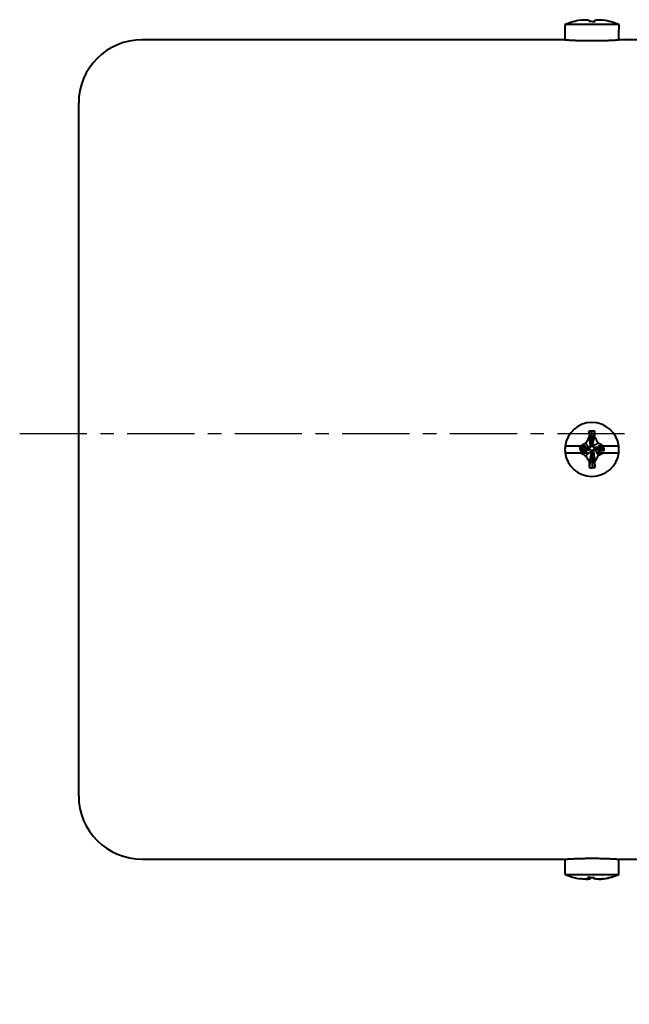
# Model space of a CAD drawing. Header units: inches. Extents: x -753 to 5070, y -3075 to 1581.
# Tile 76 of 178: x 3610 to 3667, y -2150 to -2057. Entities that reach past the tile are written whole.
import ezdxf

# ---------------------------------------------------------------- set-up
doc = ezdxf.new("R2010")
doc.units = ezdxf.units.IN
doc.header["$LTSCALE"] = 10
doc.header["$MEASUREMENT"] = 0
doc.linetypes.add('CENTER', pattern=[10.16, 6.35, -1.27, 1.27, -1.27])
doc.layers.add('3中心线层', color=1, linetype='CENTER')
doc.layers.add('7标注层', color=4, linetype='Continuous')
doc.layers.add('图层2', color=4, linetype='Continuous', lineweight=40)
doc.styles.add('PC_TEXTSTYLE', font='isocp.shx', dxfattribs={"width": 0.8, "bigfont": 'HZFS.SHX'})
doc.styles.add('TH_GBDIM', font='romans.shx', dxfattribs={"width": 0.8, "bigfont": 'gbcbig.shx'})
doc.dimstyles.new('角度标注', dxfattribs={"dimtxt": 3.5, "dimasz": 3, "dimexe": 2, "dimexo": 0, "dimgap": 1, "dimtad": 1, "dimtih": 1, "dimtoh": 1, "dimdsep": 46, "dimtxsty": 'PC_TEXTSTYLE', "dimsah": 1, "dimcen": 0.09, "dimclrd": 4, "dimclrt": 3, "dimadec": 0, "dimazin": 0, "dimtfac": 0.7, "dimtmove": 0, "dimatfit": 0, "dimfxl": 1, "dimtzin": 0, "dimarcsym": 0})

# ---------------------------------------------------------------- blocks, each defined once
blk = doc.blocks.new('*D363')
at = {"layer": '7标注层', "color": 0, "lineweight": -2, "transparency": 16777216}
blk.add_line((3781.586, -2139.547), (3771.309, -2150.292), dxfattribs=at)
at = {"layer": '7标注层', "color": 4, "lineweight": -2, "transparency": 16777216}
for start, end in [(182.36414, 199.96086), (206.393, 223.91246)]:
    blk.add_arc((3822.948, -2096.299), 72.711, start, end, dxfattribs=at)
at = {"layer": '7标注层', "color": 4, "transparency": 16777216}
for points in [[(3749.799, -2099.308), (3750.799, -2099.288), (3750.237, -2096.299)], [(3770.92, -2146.374), (3770.214, -2147.083), (3772.692, -2148.846)]]:
    blk.add_solid(points, dxfattribs=at)
at = {"layer": 'Defpoints', "color": 0, "transparency": 16777216}
for p in [(3649.272, -2096.299), (3822.948, -2096.299), (3875.702, -2096.299), (3752.856, -2115.639), (3781.586, -2139.547)]:
    blk.add_point(p, dxfattribs=at)
at = {"layer": '7标注层', "color": 3, "transparency": 16777216, "insert": (3756.086, -2124.871), "char_height": 5.5, "attachment_point": 5, "style": 'TH_GBDIM'}
blk.add_mtext('45%%d', dxfattribs=at)

msp = doc.modelspace()

# ---------------------------------------------------------------- linework, layer by layer
at = {"layer": '3中心线层', "ltscale": 0.1}
msp.add_line((3609.878, -2096.299), (3875.702, -2096.299), dxfattribs=at)
at = {"layer": '图层2', "color": 0}
for p, q in [((3661.398, -2058.089), (3661.418, -2058.089)), ((3661.398, -2058.089), (3661.398, -2059.066)), ((3661.418, -2058.089), (3661.418, -2057.614)), ((3666.478, -2057.614), (3661.418, -2057.614)), ((3666.478, -2057.614), (3666.478, -2058.089)), ((3666.498, -2058.089), (3666.478, -2058.089)), ((3666.498, -2059.064), (3666.498, -2058.089)), ((3661.429, -2059.064), (3621.448, -2059.064)), ((3668.448, -2059.064), (3666.498, -2059.064)), ((3615.448, -2130.564), (3615.448, -2065.064)), ((3663.889, -2097.218), (3663.941, -2096.069)), ((3662.851, -2097.495), (3661.418, -2097.495)), ((3661.418, -2098.133), (3662.872, -2098.133)), ((3662.801, -2097.603), (3662.801, -2097.795)), ((3663.566, -2097.712), (3662.801, -2097.603)), ((3663.566, -2097.776), (3662.801, -2097.795)), ((3663.566, -2097.776), (3663.566, -2097.712)), ((3663.884, -2097.329), (3663.948, -2097.329)), ((3664.012, -2098.094), (3663.948, -2098.094)), ((3664.331, -2097.648), (3664.331, -2097.712)), ((3664.476, -2097.664), (3665.096, -2097.731)), ((3665.027, -2098.133), (3666.478, -2098.133)), ((3666.478, -2097.495), (3665.041, -2097.495)), ((3665.096, -2097.922), (3665.096, -2097.731)), ((3664.007, -2098.22), (3663.955, -2099.539)), ((3621.448, -2136.564), (3641.948, -2136.564)), ((3641.948, -2136.564), (3661.398, -2136.564)), ((3661.398, -2136.564), (3661.398, -2137.539)), ((3666.467, -2136.564), (3668.448, -2136.564)), ((3666.498, -2137.539), (3666.498, -2136.562)), ((3661.4, -2137.539), (3661.398, -2137.539)), ((3661.4, -2138.014), (3661.4, -2137.539)), ((3661.4, -2138.014), (3666.443, -2138.014)), ((3666.443, -2137.539), (3666.443, -2138.014)), ((3666.498, -2137.539), (3666.443, -2137.539)), ((3666.496, -2138.014), (3666.496, -2137.539))]:
    msp.add_line(p, q, dxfattribs=at)
for centre, radius, start, end in [((3663.948, -2063.864), 6.742, 99.18112, 112.03874), ((3663.948, -2063.864), 6.742, 67.96126, 80.79176), ((3621.448, -2065.064), 6, 90, 180), ((3663.948, -2097.814), 2.55, 7.18076, 172.81924), ((3663.948, -2097.814), 2.55, 172.81924, 187.18076), ((3663.948, -2097.814), 2.55, 187.18076, 352.81924), ((3663.948, -2097.814), 2.55, 352.81924, 7.18076), ((3621.448, -2130.564), 6, 180, 270)]:
    msp.add_arc(centre, radius, start, end, dxfattribs=at)
for centre, major_axis, ratio, start_param, end_param in [((3663.948, -2062.025), (-6.112, 0), 0.766866, 4.71119, 4.758433), ((3663.948, -2099.786), (6.292, 0), 0.590825, 1.526208, 1.571988), ((3663.948, -2095.616), (-6.112, 0), 0.641808, 1.524752, 1.571995), ((3663.921, -2131.764), (0, 6.742), 0.996514, 2.756944, 2.980879), ((3663.921, -2131.764), (0, 6.742), 0.996514, 3.301833, 3.526241), ((3663.975, -2131.764), (0, -6.742), 0.996514, 0.163379, 0.384649), ((3664.131, -2133.603), (6.081, 0.606), 0.764193, 4.58149, 4.628733)]:
    msp.add_ellipse(centre, major_axis=major_axis, ratio=ratio, start_param=start_param, end_param=end_param, dxfattribs=at)
for points, knots in [([(3662.872, -2057.208), (3662.953, -2057.197), (3663.033, -2057.188), (3663.196, -2057.174), (3663.278, -2057.169), (3663.361, -2057.165)], [0, 0, 0, 0, 0.5, 0.5, 1, 1, 1, 1]), ([(3663.361, -2057.165), (3663.416, -2057.17), (3663.473, -2057.177), (3663.588, -2057.198), (3663.646, -2057.212), (3663.704, -2057.229)], [0, 0, 0, 0, 0.5, 0.5, 1, 1, 1, 1]), ([(3664.195, -2057.226), (3664.255, -2057.21), (3664.313, -2057.197), (3664.429, -2057.177), (3664.485, -2057.17), (3664.541, -2057.165)], [0, 0, 0, 0, 0.5, 0.5, 1, 1, 1, 1]), ([(3661.398, -2059.064), (3661.398, -2059.064), (3661.406, -2059.064), (3661.43, -2059.066), (3661.451, -2059.067), (3661.455, -2059.067), (3661.464, -2059.068), (3661.469, -2059.068), (3661.484, -2059.069), (3661.496, -2059.07), (3661.532, -2059.072), (3661.588, -2059.076), (3661.659, -2059.08), (3661.718, -2059.084), (3661.738, -2059.085), (3661.781, -2059.087), (3661.804, -2059.088), (3661.874, -2059.092), (3661.973, -2059.097), (3662.14, -2059.106), (3662.264, -2059.111), (3662.361, -2059.115), (3662.394, -2059.117), (3662.461, -2059.119), (3662.496, -2059.121), (3662.6, -2059.124), (3662.742, -2059.129), (3662.892, -2059.133), (3663.008, -2059.136), (3663.047, -2059.137), (3663.106, -2059.139), (3663.126, -2059.139), (3663.166, -2059.14), (3663.266, -2059.142), (3663.448, -2059.145), (3663.694, -2059.147), (3663.861, -2059.148), (3663.967, -2059.148), (3663.988, -2059.148), (3664.03, -2059.148), (3664.093, -2059.148), (3664.155, -2059.147), (3664.279, -2059.146), (3664.444, -2059.145), (3664.605, -2059.142), (3664.725, -2059.14), (3664.765, -2059.139), (3664.845, -2059.137), (3664.884, -2059.136), (3665, -2059.134), (3665.15, -2059.129), (3665.293, -2059.124), (3665.397, -2059.121), (3665.431, -2059.119), (3665.498, -2059.117), (3665.531, -2059.115), (3665.629, -2059.111), (3665.753, -2059.106), (3665.92, -2059.098), (3666.02, -2059.092), (3666.078, -2059.089), (3666.089, -2059.089), (3666.112, -2059.087), (3666.123, -2059.087), (3666.156, -2059.085), (3666.176, -2059.084), (3666.235, -2059.08), (3666.307, -2059.076), (3666.363, -2059.072), (3666.399, -2059.07), (3666.411, -2059.069), (3666.431, -2059.068), (3666.44, -2059.068), (3666.465, -2059.066), (3666.49, -2059.064), (3666.498, -2059.064), (3666.498, -2059.064)], [0, 0, 0, 0, 0.031159, 0.062412, 0.062412, 0.070225, 0.070225, 0.078039, 0.078039, 0.093665, 0.093665, 0.124918, 0.156171, 0.156171, 0.171797, 0.171797, 0.187424, 0.187424, 0.218677, 0.24993, 0.281183, 0.281183, 0.296809, 0.296809, 0.312436, 0.312436, 0.343688, 0.374941, 0.374941, 0.390568, 0.390568, 0.398381, 0.398381, 0.406194, 0.437447, 0.4687, 0.499953, 0.499953, 0.507766, 0.507766, 0.51558, 0.531206, 0.531206, 0.562459, 0.593712, 0.593712, 0.609338, 0.609338, 0.624965, 0.624965, 0.656218, 0.687471, 0.687471, 0.703097, 0.703097, 0.718724, 0.718724, 0.749977, 0.781229, 0.812482, 0.812482, 0.820296, 0.820296, 0.828109, 0.828109, 0.843735, 0.843735, 0.874988, 0.906241, 0.906241, 0.921868, 0.921868, 0.937494, 0.937494, 0.968747, 1, 1, 1, 1]), ([(3663.701, -2096.601), (3663.642, -2096.703), (3663.583, -2096.806), (3663.468, -2097.014), (3663.411, -2097.118), (3663.355, -2097.224)], [0, 0, 0, 0, 0.5, 0.5, 1, 1, 1, 1]), ([(3664.536, -2097.218), (3664.479, -2097.112), (3664.422, -2097.006), (3664.308, -2096.795), (3664.25, -2096.69), (3664.192, -2096.586)], [0, 0, 0, 0, 0.5, 0.5, 1, 1, 1, 1]), ([(3663.379, -2097.495), (3663.331, -2097.495), (3663.285, -2097.495), (3663.195, -2097.495), (3663.151, -2097.495), (3663.02, -2097.495), (3662.935, -2097.495), (3662.851, -2097.495)], [0, 0, 0, 0, 0.25, 0.25, 0.5, 0.5, 1, 1, 1, 1]), ([(3662.872, -2098.133), (3662.953, -2098.179), (3663.033, -2098.225), (3663.196, -2098.315), (3663.278, -2098.36), (3663.361, -2098.404)], [0, 0, 0, 0, 0.5, 0.5, 1, 1, 1, 1]), ([(3662.872, -2098.133), (3662.987, -2098.133), (3663.1, -2098.133), (3663.266, -2098.133), (3663.32, -2098.133), (3663.427, -2098.133), (3663.48, -2098.133), (3663.531, -2098.133)], [0, 0, 0, 0, 0.5, 0.5, 0.75, 0.75, 1, 1, 1, 1]), ([(3664.4, -2098.133), (3664.456, -2098.133), (3664.51, -2098.133), (3664.618, -2098.133), (3664.67, -2098.133), (3664.826, -2098.133), (3664.927, -2098.133), (3665.027, -2098.133)], [0, 0, 0, 0, 0.25, 0.25, 0.5, 0.5, 1, 1, 1, 1]), ([(3665.041, -2097.495), (3664.953, -2097.495), (3664.866, -2097.495), (3664.692, -2097.495), (3664.607, -2097.495), (3664.522, -2097.495)], [0, 0, 0, 0, 0.5, 0.5, 1, 1, 1, 1]), ([(3665.041, -2097.495), (3664.958, -2097.448), (3664.874, -2097.401), (3664.705, -2097.309), (3664.621, -2097.263), (3664.536, -2097.218)], [0, 0, 0, 0, 0.5, 0.5, 1, 1, 1, 1]), ([(3663.361, -2098.404), (3663.416, -2098.51), (3663.473, -2098.615), (3663.588, -2098.823), (3663.646, -2098.927), (3663.704, -2099.03)], [0, 0, 0, 0, 0.5, 0.5, 1, 1, 1, 1]), ([(3664.195, -2099.016), (3664.255, -2098.915), (3664.313, -2098.813), (3664.429, -2098.607), (3664.485, -2098.503), (3664.541, -2098.399)], [0, 0, 0, 0, 0.5, 0.5, 1, 1, 1, 1]), ([(3661.398, -2136.564), (3661.398, -2136.564), (3661.406, -2136.563), (3661.443, -2136.561), (3661.483, -2136.558), (3661.514, -2136.556), (3661.52, -2136.556), (3661.533, -2136.555), (3661.54, -2136.555), (3661.561, -2136.553), (3661.576, -2136.552), (3661.624, -2136.55), (3661.696, -2136.545), (3661.781, -2136.54), (3661.85, -2136.537), (3661.886, -2136.535), (3661.925, -2136.533), (3661.95, -2136.531), (3661.964, -2136.531), (3662.03, -2136.527), (3662.142, -2136.522), (3662.327, -2136.514), (3662.461, -2136.508), (3662.565, -2136.504), (3662.601, -2136.503), (3662.673, -2136.501), (3662.709, -2136.5), (3662.82, -2136.496), (3662.97, -2136.492), (3663.127, -2136.488), (3663.246, -2136.486), (3663.287, -2136.485), (3663.368, -2136.484), (3663.409, -2136.484), (3663.533, -2136.482), (3663.698, -2136.48), (3663.946, -2136.48), (3664.113, -2136.48), (3664.218, -2136.481), (3664.239, -2136.481), (3664.281, -2136.481), (3664.343, -2136.482), (3664.405, -2136.482), (3664.527, -2136.484), (3664.689, -2136.487), (3664.845, -2136.49), (3664.961, -2136.493), (3664.999, -2136.494), (3665.056, -2136.496), (3665.075, -2136.496), (3665.113, -2136.497), (3665.206, -2136.5), (3665.367, -2136.506), (3665.567, -2136.513), (3665.691, -2136.519), (3665.78, -2136.523), (3665.809, -2136.525), (3665.865, -2136.527), (3665.893, -2136.529), (3665.972, -2136.533), (3666.071, -2136.538), (3666.156, -2136.543), (3666.216, -2136.546), (3666.235, -2136.547), (3666.271, -2136.549), (3666.288, -2136.55), (3666.336, -2136.553), (3666.392, -2136.557), (3666.432, -2136.56), (3666.457, -2136.561), (3666.468, -2136.562), (3666.476, -2136.562), (3666.481, -2136.563), (3666.484, -2136.563), (3666.494, -2136.564), (3666.498, -2136.564), (3666.498, -2136.564), (3666.498, -2136.564)], [0, 0, 0, 0, 0.031247, 0.062494, 0.093741, 0.093741, 0.101553, 0.101553, 0.109365, 0.109365, 0.124988, 0.124988, 0.156235, 0.187482, 0.187482, 0.203106, 0.210918, 0.210918, 0.218729, 0.218729, 0.249977, 0.281224, 0.312471, 0.312471, 0.328094, 0.328094, 0.343718, 0.343718, 0.374965, 0.406212, 0.406212, 0.421835, 0.421835, 0.437459, 0.437459, 0.468706, 0.499953, 0.5312, 0.5312, 0.539012, 0.539012, 0.546824, 0.562447, 0.562447, 0.593694, 0.624941, 0.624941, 0.640565, 0.640565, 0.648377, 0.648377, 0.656188, 0.687436, 0.718683, 0.74993, 0.74993, 0.765553, 0.765553, 0.781177, 0.781177, 0.812424, 0.843671, 0.843671, 0.859294, 0.859294, 0.874918, 0.874918, 0.906165, 0.937412, 0.937412, 0.953036, 0.960847, 0.960847, 0.968659, 0.968659, 0.999906, 1, 1, 1, 1]), ([(3663.601, -2138.401), (3663.55, -2138.417), (3663.501, -2138.43), (3663.403, -2138.451), (3663.355, -2138.458), (3663.308, -2138.462)], [0, 0, 0, 0, 0.5, 0.5, 1, 1, 1, 1]), ([(3663.412, -2138.462), (3663.477, -2138.457), (3663.543, -2138.45), (3663.675, -2138.428), (3663.741, -2138.414), (3663.808, -2138.397)], [0, 0, 0, 0, 0.5, 0.5, 1, 1, 1, 1]), ([(3664.484, -2138.462), (3664.42, -2138.458), (3664.354, -2138.45), (3664.223, -2138.429), (3664.156, -2138.416), (3664.089, -2138.399)], [0, 0, 0, 0, 0.5, 0.5, 1, 1, 1, 1]), ([(3664.994, -2138.42), (3664.91, -2138.431), (3664.825, -2138.44), (3664.655, -2138.454), (3664.57, -2138.459), (3664.484, -2138.462)], [0, 0, 0, 0, 0.5, 0.5, 1, 1, 1, 1])]:
    msp.add_open_spline(points, degree=3, knots=knots, dxfattribs=at)
for points, degree in [([(3663.704, -2057.229), (3663.69, -2057.26), (3663.677, -2057.298), (3663.667, -2057.343)], 3), ([(3663.715, -2057.342), (3663.704, -2057.229)], 1), ([(3663.955, -2057.338), (3664.049, -2057.337), (3664.142, -2057.338), (3664.236, -2057.34)], 3), ([(3664.181, -2057.339), (3664.192, -2057.231)], 1), ([(3664.188, -2057.339), (3664.195, -2057.226)], 1), ([(3664.236, -2057.34), (3664.225, -2057.296), (3664.211, -2057.258), (3664.195, -2057.226)], 3), ([(3664.541, -2057.165), (3664.705, -2057.172), (3664.867, -2057.187), (3665.027, -2057.208)], 3), ([(3663.941, -2096.069), (3663.847, -2096.073), (3663.754, -2096.079), (3663.661, -2096.086)], 3), ([(3663.661, -2096.086), (3663.672, -2096.256), (3663.686, -2096.428), (3663.701, -2096.601)], 3), ([(3663.897, -2097.457), (3663.661, -2096.086)], 1), ([(3663.948, -2097.329), (3664.229, -2096.073)], 1), ([(3664.192, -2096.586), (3664.206, -2096.414), (3664.218, -2096.243), (3664.229, -2096.073)], 3), ([(3663.828, -2097.591), (3663.701, -2096.601)], 1), ([(3664.012, -2097.329), (3664.192, -2096.586)], 1), ([(3663.119, -2097.603), (3662.801, -2097.603)], 1), ([(3662.801, -2097.795), (3662.864, -2097.948)], 1), ([(3663.355, -2097.224), (3663.186, -2097.313), (3663.018, -2097.404), (3662.851, -2097.495)], 3), ([(3663.693, -2097.763), (3662.864, -2097.948)], 1), ([(3662.864, -2097.948), (3663.25, -2097.95)], 1), ([(3663.379, -2097.495), (3663.119, -2097.603)], 1), ([(3663.566, -2097.648), (3663.119, -2097.603)], 1), ([(3663.828, -2097.832), (3663.25, -2097.95)], 1), ([(3663.25, -2097.95), (3663.531, -2098.133)], 1), ([(3663.693, -2097.661), (3663.355, -2097.224)], 1), ([(3663.897, -2097.967), (3663.361, -2098.404)], 1), ([(3663.61, -2097.771), (3663.453, -2097.778)], 1), ([(3663.693, -2097.661), (3663.566, -2097.648)], 1), ([(3663.566, -2097.648), (3663.566, -2097.712)], 1), ([(3663.566, -2097.776), (3663.693, -2097.763)], 1), ([(3663.948, -2098.094), (3663.667, -2099.535)], 1), ([(3663.828, -2097.591), (3663.693, -2097.661)], 1), ([(3663.693, -2097.763), (3663.828, -2097.832)], 1), ([(3663.884, -2098.094), (3663.704, -2099.03)], 1), ([(3663.897, -2097.457), (3663.828, -2097.591)], 1), ([(3663.828, -2097.832), (3663.897, -2097.967)], 1), ([(3663.897, -2097.967), (3663.884, -2098.094)], 1), ([(3663.884, -2098.094), (3663.948, -2098.094)], 1), ([(3663.893, -2097.414), (3663.889, -2097.218)], 1), ([(3664.012, -2097.329), (3663.948, -2097.329)], 1), ([(3663.999, -2097.457), (3664.536, -2097.218)], 1), ([(3663.999, -2097.457), (3664.012, -2097.329)], 1), ([(3664.069, -2097.591), (3663.999, -2097.457)], 1), ([(3663.999, -2097.967), (3664.069, -2097.832)], 1), ([(3663.999, -2097.967), (3664.236, -2099.522)], 1), ([(3664.003, -2098.002), (3664.007, -2098.22)], 1), ([(3664.069, -2097.591), (3664.646, -2097.575)], 1), ([(3664.203, -2097.661), (3664.069, -2097.591)], 1), ([(3664.069, -2097.832), (3664.203, -2097.763)], 1), ([(3664.069, -2097.832), (3664.195, -2099.016)], 1), ([(3664.203, -2097.661), (3665.032, -2097.578)], 1), ([(3664.203, -2097.763), (3664.377, -2098.089)], 1), ([(3664.203, -2097.763), (3664.331, -2097.776)], 1), ([(3664.307, -2097.65), (3664.476, -2097.664)], 1), ([(3664.331, -2097.776), (3664.331, -2097.712)], 1), ([(3664.331, -2097.712), (3665.096, -2097.922)], 1), ([(3664.331, -2097.776), (3664.777, -2097.922)], 1), ([(3664.349, -2098.133), (3664.377, -2098.089)], 1), ([(3664.349, -2098.133), (3664.366, -2098.133), (3664.383, -2098.133), (3664.4, -2098.133)], 3), ([(3664.377, -2098.089), (3664.777, -2097.922)], 1), ([(3664.4, -2098.133), (3664.541, -2098.399)], 1), ([(3664.646, -2097.575), (3664.522, -2097.495)], 1), ([(3664.541, -2098.399), (3664.705, -2098.312), (3664.867, -2098.223), (3665.027, -2098.133)], 3), ([(3665.032, -2097.578), (3664.646, -2097.575)], 1), ([(3664.777, -2097.922), (3665.096, -2097.922)], 1), ([(3665.096, -2097.731), (3665.032, -2097.578)], 1), ([(3663.704, -2099.03), (3663.69, -2099.2), (3663.677, -2099.368), (3663.667, -2099.535)], 3), ([(3664.236, -2099.522), (3664.225, -2099.355), (3664.211, -2099.186), (3664.195, -2099.016)], 3), ([(3663.955, -2099.539), (3664.049, -2099.535), (3664.142, -2099.529), (3664.236, -2099.522)], 3), ([(3663.308, -2138.462), (3663.153, -2138.455), (3662.999, -2138.441), (3662.846, -2138.419)], 3), ([(3663.519, -2138.288), (3663.544, -2138.332), (3663.572, -2138.37), (3663.601, -2138.401)], 3), ([(3663.797, -2138.29), (3663.704, -2138.291), (3663.611, -2138.29), (3663.519, -2138.288)], 3), ([(3663.615, -2138.289), (3663.601, -2138.401)], 1), ([(3663.818, -2138.24), (3663.808, -2138.397)], 1), ([(3664.081, -2138.241), (3664.089, -2138.399)], 1), ([(3664.089, -2138.399), (3664.09, -2138.367), (3664.088, -2138.329), (3664.085, -2138.285)], 3), ([(3664.588, -2138.462), (3664.749, -2138.455), (3664.909, -2138.44), (3665.068, -2138.416)], 3)]:
    msp.add_open_spline(points, degree=degree, dxfattribs=at)

# ---------------------------------------------------------------- dimensions: what is measured, and where the dimension line sits
at = {"layer": '7标注层'}
dim = msp.add_angular_dim_2l(base=(3752.856, -2115.639), line1=((3781.586, -2139.547), (3822.948, -2096.299)), line2=((3649.272, -2096.299), (3875.702, -2096.299)), text='45%%d', dimstyle='角度标注', override={"dimtxt": 5.5, "dimasz": 3, "dimgap": 1, "dimtad": 1, "dimjust": 0, "dimdec": 2, "dimlfac": 1, "dimtxsty": 'TH_GBDIM', "dimse1": 0, "dimse2": 0, "dimsd1": 0, "dimsd2": 0, "dimadec": 2}, dxfattribs=at)
dim.commit()
dim.dimension.update_dxf_attribs({"geometry": '*D363', "text_midpoint": (3756.086, -2124.871)})

doc.saveas('drawing.dxf')
